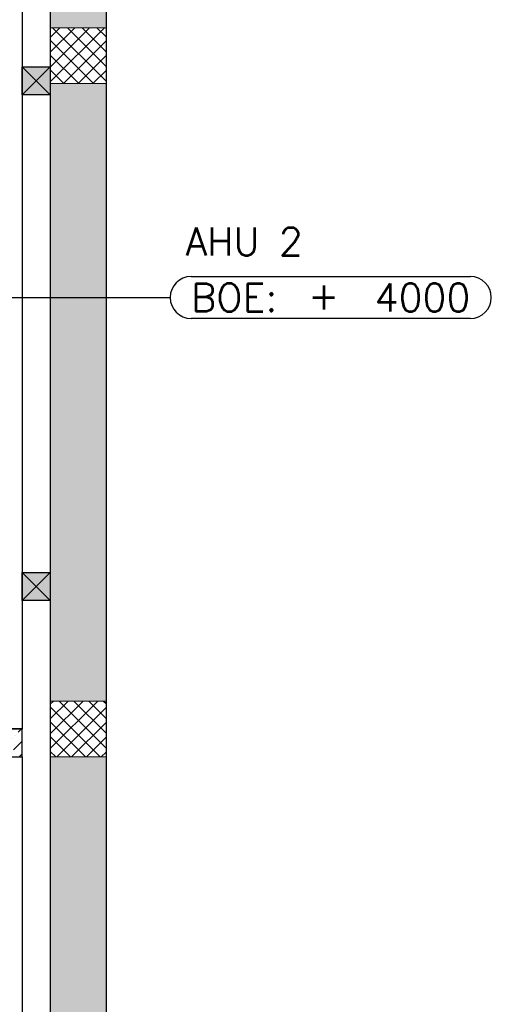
# Model space of a CAD drawing. Header units: millimetres. Extents: x -1469 to 52323, y -1368 to 13830.
# Tile 47 of 85: x 17241 to 18929, y 2534 to 6059. Entities that reach past the tile are written whole.
import ezdxf
from ezdxf.enums import TextEntityAlignment as Align

# ---------------------------------------------------------------- set-up
doc = ezdxf.new("R2010")
doc.units = ezdxf.units.MM
for name, color, linetype, lineweight in [('a- flr dim 02', 1, 'Continuous', 30), ('A-GA DIM', 1, 'Continuous', 5), ('A-Wall & Column', 2, 'Continuous', 0), ('ND_26_HATCH', 8, 'Continuous', 13)]:
    doc.layers.add(name, color=color, linetype=linetype, lineweight=lineweight)
doc.layers.add('A-100MM', color=7, linetype='Continuous', lineweight=0, true_color=0xff5c5c)
doc.layers.add('A-CEILING-01', color=7, linetype='Continuous', lineweight=5, true_color=0xd56ca8)
doc.layers.add('A-COLOUMN', color=5, linetype='Continuous', true_color=0x0000ff)
doc.layers.add('RCP LAYOUT', color=9, linetype='Continuous', true_color=0x808080)
doc.styles.add('Romans', font='Romans.shx')
doc.dimstyles.new('100_Romans_Dot', dxfattribs={"dimtxt": 100, "dimasz": 100, "dimexe": 50, "dimexo": 50, "dimgap": 50, "dimtad": 1, "dimdec": 0, "dimzin": 0, "dimdsep": 46, "dimtxsty": 'Romans', "dimblk": 'DOT', "dimcen": 0.09, "dimclrd": 256, "dimclre": 256, "dimadec": 0, "dimazin": 0, "dimtfac": 1, "dimtdec": 0, "dimtofl": 0, "dimtmove": 0, "dimatfit": 3, "dimldrblk": 'DOT', "dimfxl": 1, "dimtolj": 1, "dimtzin": 0, "dimarcsym": 0})
pattern_1 = [(45, (451552.75, 162145.904), (-26.5165043, 26.5165043), []), (135, (451552.75, 162145.904), (-26.5165043, -26.5165043), [])]

# ---------------------------------------------------------------- blocks, each defined once
blk = doc.blocks.new('A$C81f607aa')
at = {"layer": 'A-100MM', "true_color": 0x808080, "transparency": 33554687}
h = blk.add_hatch(dxfattribs=at)
h.set_pattern_fill('ANSI36', color=8, scale=260)
h.set_pattern_definition([(45, (451552.75, 162145.904), (17.2357278, 63.1976686), [81.25, -16.25, 0, -16.25])])
h.paths.add_polyline_path([(2050, 3520), (1038.8, 3520), (1038.8, 3420), (2050, 3420)])
at = {"layer": 'ND_26_HATCH', "lineweight": -3, "true_color": 0x808080, "transparency": 33554687}
h = blk.add_hatch(color=8, dxfattribs=at)
h.dxf.hatch_style = 1
h.paths.add_polyline_path([(2350, 5830), (2152, 5830), (2152, 5718.1), (2150.8, 3620), (2350, 3620)])
h.paths.add_polyline_path([(2350, 8211.4), (2150, 8211.4), (2150, 6030), (2350, 6030)])
h.paths.add_polyline_path([(2350, 9130), (2150, 9130), (2150, 8411.4), (2350, 8411.4)])
h.paths.add_polyline_path([(2350, 11087.2), (2150, 11087.2), (2150, 9330), (2350, 9330)])
h.paths.add_polyline_path([(2350, 13280), (2150, 13280), (2150, 11287.2), (2350, 11287.2)])
at = {"layer": 'ND_26_HATCH', "lineweight": -3, "true_color": 0x808080}
h = blk.add_hatch(dxfattribs=at)
h.set_pattern_fill('ANSI37', color=8, scale=300)
h.set_pattern_definition(pattern_1)
h.paths.add_polyline_path([(2150, 5830), (2350, 5830), (2350, 6030), (2150, 6030)])
h = blk.add_hatch(dxfattribs=at)
h.set_pattern_fill('ANSI37', color=8, scale=300)
h.set_pattern_definition(pattern_1)
h.paths.add_polyline_path([(2150, 3420), (2350, 3420), (2350, 3620), (2150, 3620)])
at = {"layer": 'ND_26_HATCH', "lineweight": -3, "true_color": 0x808080, "transparency": 33554687}
h = blk.add_hatch(color=8, dxfattribs=at)
h.dxf.hatch_style = 1
h.paths.add_polyline_path([(1700, 2170), (1376.6, 2170), (1376.6, 1970), (1700, 1970)])
h.paths.add_polyline_path([(2350, 3420), (2150, 3420), (2150, 2170), (1900, 2170), (1900, 1970), (2150, 1970), (2150, 200), (2350, 200)])
at = {"layer": 'a- flr dim 02', "color": 8, "lineweight": -3, "true_color": 0x808080}
for points in [[(2050, 9520), (2050, 3520), (1038.8, 3520), (1038.8, 3420), (2050, 3420), (2050, 2170)], [(2050, 3420), (2050, 3520)]]:
    blk.add_lwpolyline(points, dxfattribs=at)
at = {"layer": 'A-Wall & Column', "color": 8, "lineweight": -3, "true_color": 0x808080}
for p, q in [((2150, 13480), (2150, 2170)), ((2350, 13480), (2350, 0)), ((1190.9, 3520), (2050, 3520)), ((1190.9, 3420), (2050, 3420))]:
    blk.add_line(p, q, dxfattribs=at)
at = {"layer": 'A-Wall & Column', "color": 8, "true_color": 0x808080}
for points in [[(2150, 5830), (2350, 5830), (2350, 6030), (2150, 6030)], [(2150, 3420), (2350, 3420), (2350, 3620), (2150, 3620)]]:
    blk.add_lwpolyline(points, close=True, dxfattribs=at)
blk = doc.blocks.new('A$C4c94997f')
at = {"true_color": 0x808080}
h = blk.add_hatch(color=8, dxfattribs=at)
h.dxf.hatch_style = 1
h.paths.add_polyline_path([(-2880, 0), (-2780, 0), (-2780, -100), (-2880, -100)])
h.paths.add_polyline_path([(-100, 0), (0, 0), (0, -100), (-100, -100)])
h.paths.add_polyline_path([(-2880, -1812), (-2780, -1812), (-2780, -1912), (-2880, -1912)])
h.paths.add_polyline_path([(-2880, -3630), (-2780, -3630), (-2780, -3730), (-2880, -3730)])
h.paths.add_polyline_path([(-2880, -5440), (-2780, -5440), (-2780, -5540), (-2880, -5540)])
h.paths.add_polyline_path([(-2148, -7250), (-2048, -7250), (-2048, -7350), (-2148, -7350)])
h.paths.add_polyline_path([(-100, -7250), (0, -7250), (0, -7350), (-100, -7350)])
h.paths.add_polyline_path([(-100, -5440), (0, -5440), (0, -5540), (-100, -5540)])
h.paths.add_polyline_path([(-100, -3630), (0, -3630), (0, -3730), (-100, -3730)])
h.paths.add_polyline_path([(-100, -1812), (0, -1812), (0, -1912), (-100, -1912)])
at = {"layer": 'A-COLOUMN', "color": 8, "true_color": 0x808080}
for p, q in [((0, -3630), (-100, -3730)), ((-100, -3630), (0, -3730)), ((0, -5440), (-100, -5540)), ((-100, -5440), (0, -5540))]:
    blk.add_line(p, q, dxfattribs=at)
for points in [[(-100, -3630), (0, -3630), (0, -3730), (-100, -3730)], [(-100, -5440), (0, -5440), (0, -5540), (-100, -5540)]]:
    blk.add_lwpolyline(points, close=True, dxfattribs=at)
blk = doc.blocks.new('A$C256bf26b')
at = {"layer": 'A-CEILING-01', "true_color": 0x808080}
h = blk.add_hatch(dxfattribs=at)
h.set_pattern_fill('ANSI37', color=8, scale=2000)
h.set_pattern_definition([(45, (0, 0), (-176.7767, 176.7767), []), (135, (0, 0), (-176.7767, -176.7767), [])])
edge = h.paths.add_edge_path()
edge.add_line((17350, 13380), (12020, 13380))
edge.add_line((12020, 13380), (12020, 13280))
edge.add_line((12020, 13280), (11820, 13280))
edge.add_line((11820, 13280), (11820, 13380))
edge.add_line((11820, 13380), (6090, 13380))
edge.add_line((6090, 13380), (6090, 13280))
edge.add_line((6090, 13280), (5890, 13280))
edge.add_line((5890, 13280), (5890, 13380))
edge.add_line((5890, 13380), (350, 13380))
edge.add_line((350, 13380), (200, 13380))
edge.add_line((200, 13380), (200, 4520))
edge.add_line((200, 4520), (650, 4520))
edge.add_line((650, 4520), (650, 4220))
edge.add_line((650, 4220), (200, 4220))
edge.add_line((200, 4220), (200, 3270))
edge.add_line((200, 3270), (3945, 3270))
edge.add_line((3945, 3270), (3945, 3920))
edge.add_line((3945, 3920), (6135, 3920))
edge.add_line((6135, 3920), (6135, 3270))
edge.add_line((6135, 3270), (9805, 3270))
edge.add_line((9805, 3270), (9805, 3070))
edge.add_line((9805, 3070), (10125.7, 3070))
edge.add_line((10125.7, 3070), (10125.7, 3423))
edge.add_line((10125.7, 3423), (11242.1, 4539.4))
edge.add_line((11242.1, 4539.4), (10770.1, 5011.3))
edge.add_line((10770.1, 5011.3), (11904.4, 6145.6))
edge.add_line((11904.4, 6145.6), (14298.8, 8540))
edge.add_line((14298.8, 8540), (14450, 8540))
edge.add_line((14450, 8540), (14450, 9620))
edge.add_line((14450, 9620), (14450, 12330))
edge.add_arc((15200, 12330), 750, 90, 180, ccw=False)
edge.add_line((15200, 13080), (17350, 13080))
edge.add_line((17350, 13080), (17350, 13380))
h.paths.add_polyline_path([(5890.1, 11294.2), (6090.1, 11294.2), (6090.1, 11094.2), (5890.1, 11094.2)], flags=16)
h.paths.add_polyline_path([(5890.1, 9330), (6090.1, 9330), (6090.1, 9130), (5890.1, 9130)], flags=16)
h.paths.add_polyline_path([(5890, 8418.4), (6090, 8418.4), (6090, 8218.4), (5890, 8218.4)], flags=16)
h.paths.add_polyline_path([(5890, 6030), (6090, 6030), (6090, 5830), (5890, 5830)], flags=16)
h.paths.add_polyline_path([(11820, 8418.4), (12020, 8418.4), (12020, 8218.4), (11820, 8218.4)], flags=16)
h.paths.add_polyline_path([(11820, 9330), (12020, 9330), (12020, 9130), (11820, 9130)], flags=16)
h.paths.add_polyline_path([(11820.1, 11294.2), (12020.1, 11294.2), (12020.1, 11094.2), (11820.1, 11094.2)], flags=16)
at = {"color": 8, "true_color": 0x808080}
blk.add_blockref('A$C81f607aa', (15200, 0), dxfattribs=at)
at = {"layer": 'A-GA DIM', "color": 8, "true_color": 0x808080}
blk.add_blockref('A$C4c94997f', (17350, 9520), dxfattribs=at)
blk = doc.blocks.new('_DOT')
at = {"color": 0, "linetype": 'ByBlock', "lineweight": -2}
blk.add_line((-0.5, 0), (-1, 0), dxfattribs=at)
at = {"color": 0, "linetype": 'ByBlock', "lineweight": -2, "const_width": 0.5}
blk.add_lwpolyline([(-0.25, 0, 1), (0.25, 0, 1)], format="xyb", close=True, dxfattribs=at)
blk = doc.blocks.new('EQP_BOE_LVL')
for points in [[(75, 75), (1075, 75)], [(1075, -75), (75, -75)]]:
    blk.add_lwpolyline(points)
for centre, start, end in [((75, 0), 90, 180), ((1075, 0), 0, 90), ((75, 0), 180, 270), ((1075, 0), 270, 0)]:
    blk.add_arc(centre, 75, start, end)
at = {"char_height": 100, "style": 'Romans'}
for s, width, insert, attachment_point in [('BOE:', 1168.033, (75, 0), 4), ('\\pxqc;+', 105.762, (550, 7.3), 5)]:
    blk.add_mtext_dynamic_manual_height_columns(s, width=width, gutter_width=1, heights=[0], dxfattribs=dict(at, insert=insert, attachment_point=attachment_point))
at = {"style": 'Romans'}
blk.add_attdef('EQP', text='', height=100, dxfattribs=at).set_placement((55, 200), align=Align.MIDDLE_LEFT)
blk.add_attdef('LVL', text='', height=100, dxfattribs=at).set_placement((1075, 0), align=Align.MIDDLE_RIGHT)

msp = doc.modelspace()

# ---------------------------------------------------------------- block references
msp.add_blockref('EQP_BOE_LVL', (17779.3, 5064.4)).add_auto_attribs({'EQP': 'AHU 2', 'LVL': '4000'})
at = {"layer": 'RCP LAYOUT'}
msp.add_blockref('A$C256bf26b', (0, 0), dxfattribs=at)

# ---------------------------------------------------------------- leaders
msp.add_leader([(15675.9, 5064.4), (17779.3, 5064.4)], dimstyle='100_Romans_Dot', override={"dimgap": 50, "dimtad": 0})

doc.saveas('drawing.dxf')
